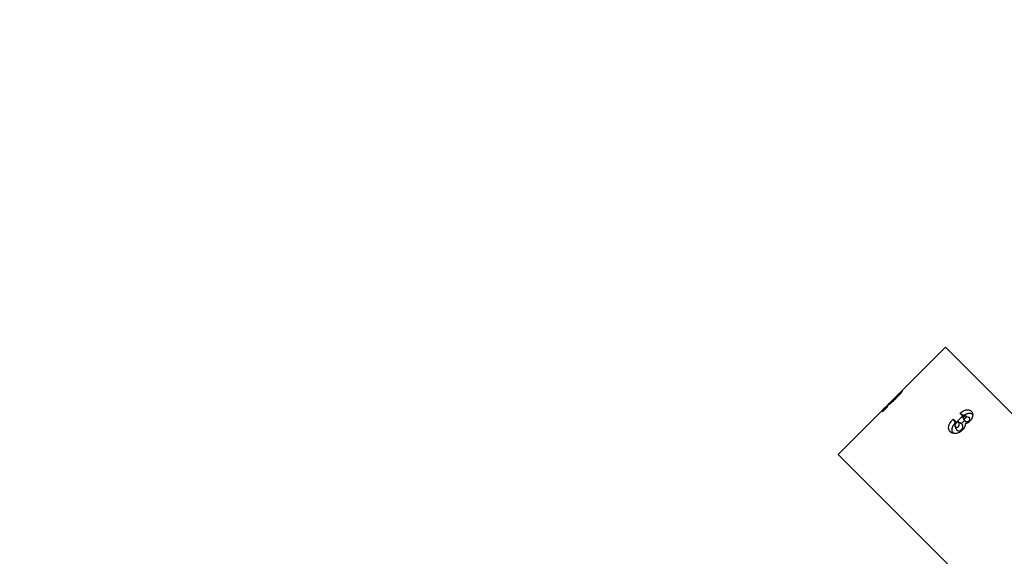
# Model space of a CAD drawing. Header units: inches. Extents: x 1 to 669, y 0 to 417.
# Tile 194 of 256: x 146.99 to 151.02, y 392.25 to 394.45. Entities that reach past the tile are written whole.
import ezdxf

# ---------------------------------------------------------------- set-up
doc = ezdxf.new("R2010")
doc.units = ezdxf.units.IN
doc.header["$LTSCALE"] = 12
doc.header["$MEASUREMENT"] = 0
doc.header["$PDMODE"] = 1
doc.layers.get('Defpoints').update_dxf_attribs({"linetype": 'CONTINUOUS'})
doc.layers.add('D', color=2, linetype='CONTINUOUS')
doc.layers.add('Q', color=4, linetype='CONTINUOUS')
doc.styles.get("Standard").update_dxf_attribs({"font": 'SIMPLEX.SHX', "width": 0.875})
doc.dimstyles.new('STANDARD$0', dxfattribs={"dimscale": 32, "dimtxt": 0.09375, "dimasz": 0.0625, "dimexe": 0.03125, "dimexo": 0.03125, "dimgap": 0.03125, "dimtad": 1, "dimtih": 1, "dimtoh": 1, "dimdec": 4, "dimzin": 12, "dimdsep": 46, "dimlunit": 5, "dimtxsty": 'Standard', "dimcen": -0.03125, "dimclrd": 256, "dimclre": 256, "dimclrt": 256, "dimadec": 0, "dimazin": 0, "dimtfac": 0.875, "dimtdec": 4, "dimtofl": 0, "dimtmove": 0, "dimatfit": 3, "dimfxl": 1, "dimtolj": 1, "dimtzin": 12, "dimlwd": 13, "dimlwe": 13, "dimarcsym": 0})

# ---------------------------------------------------------------- blocks, each defined once
blk = doc.blocks.new('*D24')
at = {"layer": 'D', "lineweight": 13, "transparency": 16777216}
for p, q in [((121.7396, 407.0897), (174.1585, 407.0897)), ((173.1585, 405.0897), (173.1585, 371.6877)), ((173.1585, 319.1694), (173.1585, 366.6877)), ((121.1511, 317.1694), (174.1585, 317.1694))]:
    blk.add_line(p, q, dxfattribs=at)
at = {"layer": 'D', "transparency": 16777216}
for points in [[(172.8252, 405.0897), (173.4918, 405.0897), (173.1585, 407.0897)], [(172.8252, 319.1694), (173.4918, 319.1694), (173.1585, 317.1694)]]:
    blk.add_solid(points, dxfattribs=at)
at = {"layer": 'Defpoints', "color": 0, "transparency": 16777216}
for p in [(120.7396, 407.0897), (120.1511, 317.1694), (173.1585, 317.1694)]:
    blk.add_point(p, dxfattribs=at)
at = {"layer": 'D', "transparency": 16777216, "insert": (173.1585, 369.1877), "char_height": 3, "attachment_point": 5}
blk.add_mtext('\\A1;90{}{\\C2;%%p1}', dxfattribs=at)

msp = doc.modelspace()

# ---------------------------------------------------------------- linework, layer by layer
at = {"layer": 'Q', "extrusion": (-2.44929e-16, -1, -2.22045e-16)}
for p, q in [((150.77918, 393.10741), (150.34078, 392.66901)), ((150.77918, 393.10741), (151.98126, 391.90533)), ((150.56792, 392.89594), (150.56887, 392.8954)), ((150.58245, 392.9082), (150.5852, 392.90662)), ((150.51879, 392.84687), (150.53078, 392.85886)), ((150.51879, 392.84687), (150.52323, 392.8443)), ((150.54147, 392.86254), (150.52297, 392.84404)), ((150.53078, 392.85886), (150.53391, 392.85498)), ((150.54001, 392.86481), (150.54137, 392.86244)), ((150.83929, 392.83697), (150.85538, 392.82816)), ((150.81109, 392.81354), (150.81961, 392.79783)), ((150.81961, 392.79783), (150.8221, 392.79534)), ((150.82837, 392.80436), (150.84779, 392.82378)), ((150.82837, 392.80436), (150.84453, 392.79557)), ((150.84453, 392.79557), (150.8568, 392.80785)), ((150.84779, 392.82378), (150.8568, 392.80785)), ((150.858, 392.82554), (150.85538, 392.82816)), ((150.86292, 392.82589), (150.87563, 392.82047)), ((150.8242, 392.77157), (150.81878, 392.78427)), ((150.34078, 392.66901), (151.54286, 391.46693))]:
    msp.add_line(p, q, dxfattribs=at)
at = {"layer": 'Q', "extrusion": (5.54668e-32, 2.22045e-16, -1)}
msp.add_ellipse((150.89757, 392.02372), major_axis=(0.19217, 1.03788), ratio=0.6945013, start_param=-0.7745689, end_param=-0.7364451, dxfattribs=at)
at = {"layer": 'Q', "extrusion": (1.2326e-32, 2.22045e-16, -1)}
msp.add_ellipse((151.27889, 392.48551), major_axis=(-0.71105, 0.41056), ratio=0.004517, start_param=-0.0538443, end_param=-0.0180817, dxfattribs=at)
at = {"layer": 'Q', "extrusion": (7.39557e-32, 2.22045e-16, -1)}
msp.add_ellipse((151.22994, 392.43631), major_axis=(-0.71121, 0.41065), ratio=0.004517, start_param=-0.111804, end_param=-0.0152171, dxfattribs=at)
at = {"layer": 'Q'}
msp.add_ellipse((151.33004, 392.46547), major_axis=(1.06861, 0.28766), ratio=0.6647666, start_param=2.2044584, end_param=2.2087561, dxfattribs=at)
at = {"layer": 'Q', "extrusion": (1.2326e-31, 2.22045e-16, -1)}
msp.add_ellipse((150.94934, 392.15532), major_axis=(-0.4108, 0.71146), ratio=0.004517, start_param=0.0769832, end_param=0.1117965, dxfattribs=at)
at = {"layer": 'Q', "extrusion": (6.16298e-32, 2.22045e-16, -1)}
msp.add_ellipse((151.39724, 392.57926), major_axis=(-0.67705, 0.46456), ratio=0.1861786, start_param=-0.775527, end_param=-0.7408789, dxfattribs=at)
at = {"layer": 'Q', "extrusion": (-7.39557e-32, 2.22045e-16, -1)}
msp.add_ellipse((151.07123, 392.25323), major_axis=(0.46457, -0.67707), ratio=0.1861786, start_param=-2.4066865, end_param=-2.3717939, dxfattribs=at)
at = {"layer": 'Q'}
for points, knots in [([(150.56792, 392.89594), (150.57372, 392.90173), (150.57583, 392.90384), (150.5833, 392.91124), (150.58621, 392.91409), (150.59181, 392.91953), (150.59447, 392.92204), (150.5991, 392.92627), (150.6004, 392.9273), (150.6026, 392.92889), (150.60283, 392.92869), (150.60294, 392.92859)], [-0.04197809, -0.04197809, -0.04197809, -0.04197809, -0.039320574, -0.039320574, -0.035023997, -0.035023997, -0.027691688, -0.027691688, -0.017619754, -0.017619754, -0.000001, -0.000001, -0.000001, -0.000001]), ([(150.60294, 392.92859), (150.60299, 392.92837), (150.60303, 392.92813), (150.60219, 392.92657), (150.60151, 392.92555), (150.59954, 392.9229), (150.59791, 392.9208), (150.59307, 392.91519), (150.59065, 392.91246), (150.5842, 392.90552), (150.5818, 392.90309), (150.57946, 392.90073)], [-0.14631125, -0.14631125, -0.14631125, -0.14631125, -0.11155502, -0.11155502, -0.07947903, -0.07947903, -0.04597233, -0.04597233, -0.02531341, -0.02531341, -0.000003, -0.000003, -0.000003, -0.000003]), ([(150.57946, 392.90073), (150.57611, 392.8974), (150.57316, 392.8945), (150.56246, 392.88453), (150.55843, 392.88096), (150.55593, 392.87874), (150.55535, 392.87823), (150.55389, 392.87694), (150.55274, 392.87593), (150.551, 392.8744), (150.55023, 392.87373), (150.54679, 392.87073), (150.54447, 392.86871), (150.54322, 392.86762)], [-0.050795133, -0.050795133, -0.050795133, -0.050795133, -0.039377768, -0.039377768, -0.029111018, -0.029111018, -0.025772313, -0.025772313, -0.020652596, -0.020652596, -0.016560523, -0.016560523, -0.000001, -0.000001, -0.000001, -0.000001]), ([(150.5558, 392.88228), (150.56174, 392.88764), (150.56605, 392.89142), (150.574, 392.89892), (150.57526, 392.90017), (150.57672, 392.90162)], [-0.0531554, -0.0531554, -0.0531554, -0.0531554, -0.015688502, -0.015688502, -0.000001, -0.000001, -0.000001, -0.000001]), ([(150.58245, 392.9082), (150.58238, 392.90821), (150.58232, 392.90819), (150.58212, 392.90807), (150.58196, 392.90796), (150.58126, 392.90739), (150.58056, 392.90678), (150.57887, 392.90523), (150.5777, 392.90411), (150.57488, 392.90138), (150.57298, 392.89949), (150.56877, 392.8953)], [-0.11298509, -0.11298509, -0.11298509, -0.11298509, -0.09959257, -0.09959257, -0.09013262, -0.09013262, -0.07391714, -0.07391714, -0.04525185, -0.04525185, -0.000001, -0.000001, -0.000001, -0.000001]), ([(150.57672, 392.90162), (150.57765, 392.90255), (150.57807, 392.90298), (150.57901, 392.90396), (150.57956, 392.90454), (150.58021, 392.90524), (150.58049, 392.90555), (150.58115, 392.9063), (150.58165, 392.90688), (150.5822, 392.90759), (150.58233, 392.90779), (150.58247, 392.90805), (150.58247, 392.90811), (150.58245, 392.9082)], [-0.12224828, -0.12224828, -0.12224828, -0.12224828, -0.08996675, -0.08996675, -0.05430283, -0.05430283, -0.03715182, -0.03715182, -0.01932396, -0.01932396, -0.0094939, -0.0094939, -0.000001, -0.000001, -0.000001, -0.000001]), ([(150.83929, 392.83697), (150.83962, 392.83724), (150.84326, 392.84025), (150.84614, 392.8426), (150.84791, 392.84395), (150.85122, 392.84614), (150.85358, 392.84761), (150.85969, 392.85033), (150.8618, 392.85082), (150.86342, 392.85119)], [-0.060300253, -0.060300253, -0.060300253, -0.060300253, -0.049995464, -0.049995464, -0.028289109, -0.028289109, -0.014422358, -0.014422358, -0.000001, -0.000001, -0.000001, -0.000001]), ([(150.85538, 392.82816), (150.85669, 392.82923), (150.85801, 392.83028), (150.86008, 392.8317), (150.86077, 392.83217), (150.86218, 392.83304), (150.86289, 392.83346), (150.86506, 392.83462), (150.86652, 392.83529), (150.86874, 392.83612), (150.86948, 392.83637), (150.87096, 392.83677), (150.87169, 392.83693), (150.87243, 392.83708)], [0, 0, 0, 0, 0.00012958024, 0.00012958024, 0.00019437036, 0.00019437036, 0.00025916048, 0.00025916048, 0.00038874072, 0.00038874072, 0.00045353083, 0.00045353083, 0.00051832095, 0.00051832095, 0.00051832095, 0.00051832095]), ([(150.86342, 392.85119), (150.86527, 392.85154), (150.86769, 392.85199), (150.87376, 392.85181), (150.87588, 392.85122), (150.88133, 392.84925), (150.8837, 392.84701), (150.88495, 392.84583)], [-0.033912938, -0.033912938, -0.033912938, -0.033912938, -0.026081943, -0.026081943, -0.018166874, -0.018166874, -0.000001, -0.000001, -0.000001, -0.000001]), ([(150.87243, 392.83708), (150.87335, 392.83724), (150.87427, 392.83739), (150.87609, 392.83758), (150.87699, 392.83761), (150.87875, 392.83759), (150.87962, 392.83754), (150.88131, 392.83732), (150.88213, 392.83715), (150.88371, 392.83672), (150.88449, 392.83646), (150.88596, 392.83584), (150.88666, 392.83548), (150.888, 392.83468), (150.88865, 392.83425), (150.88984, 392.83329), (150.89039, 392.83278), (150.89094, 392.83226)], [0, 0, 0, 0, 0.00008175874, 0.00008175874, 0.00016351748, 0.00016351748, 0.00024527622, 0.00024527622, 0.00032703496, 0.00032703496, 0.0004087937, 0.0004087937, 0.00049055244, 0.00049055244, 0.00057231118, 0.00057231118, 0.00065207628, 0.00065207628, 0.00065207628, 0.00065207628]), ([(150.88495, 392.84583), (150.88653, 392.84415), (150.88773, 392.84281), (150.89017, 392.83752), (150.89083, 392.83503), (150.89106, 392.8295), (150.89084, 392.82742), (150.89041, 392.8246), (150.89005, 392.82274), (150.88818, 392.81691), (150.88672, 392.81421), (150.88325, 392.80875), (150.88135, 392.80676), (150.87959, 392.80493)], [-0.072574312, -0.072574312, -0.072574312, -0.072574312, -0.058944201, -0.058944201, -0.046439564, -0.046439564, -0.03841776, -0.03841776, -0.030964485, -0.030964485, -0.019371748, -0.019371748, -0.000001, -0.000001, -0.000001, -0.000001]), ([(150.79907, 392.76168), (150.79774, 392.7631), (150.79551, 392.76547), (150.79231, 392.77334), (150.79224, 392.7771), (150.79251, 392.78243), (150.79311, 392.78622), (150.79601, 392.79326), (150.79803, 392.79772), (150.80392, 392.80555), (150.8054, 392.80723), (150.80759, 392.80966), (150.8108, 392.81322), (150.81109, 392.81354)], [-0.096329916, -0.096329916, -0.096329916, -0.096329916, -0.075517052, -0.075517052, -0.053152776, -0.053152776, -0.022180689, -0.022180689, -0.008693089, -0.008693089, -0.003288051, -0.003288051, -0.000000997, -0.000000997, -0.000000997, -0.000000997]), ([(150.81269, 392.75565), (150.81212, 392.75625), (150.81156, 392.75684), (150.81051, 392.75811), (150.81003, 392.75879), (150.80871, 392.76091), (150.80799, 392.76245), (150.80722, 392.76494), (150.80702, 392.7658), (150.80671, 392.76756), (150.80661, 392.76847), (150.80653, 392.77033), (150.80655, 392.77129), (150.8067, 392.77321), (150.80683, 392.77419), (150.80717, 392.77616), (150.8074, 392.77715), (150.80796, 392.77914), (150.8083, 392.78014), (150.80906, 392.78212), (150.80948, 392.78311), (150.81041, 392.78508), (150.81092, 392.78605), (150.81204, 392.78797), (150.81263, 392.78891), (150.81388, 392.79078), (150.81453, 392.7917), (150.8159, 392.79351), (150.81661, 392.7944), (150.81808, 392.79613), (150.81885, 392.79698), (150.81961, 392.79783)], [0, 0, 0, 0, 0.0000859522, 0.0000859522, 0.0001719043, 0.0001719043, 0.0003438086, 0.0003438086, 0.0004297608, 0.0004297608, 0.000515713, 0.000515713, 0.0006016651, 0.0006016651, 0.0006876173, 0.0006876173, 0.0007735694, 0.0007735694, 0.0008595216, 0.0008595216, 0.0009454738, 0.0009454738, 0.0010314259, 0.0010314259, 0.0011173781, 0.0011173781, 0.0012033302, 0.0012033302, 0.0012892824, 0.0012892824, 0.0013752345, 0.0013752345, 0.0013752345, 0.0013752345]), ([(150.82538, 392.7996), (150.82188, 392.79507), (150.82121, 392.79421), (150.82016, 392.79254), (150.8193, 392.79115), (150.81867, 392.78931), (150.81849, 392.78872), (150.81831, 392.78766), (150.81813, 392.78644), (150.81885, 392.78376), (150.81953, 392.78295), (150.82043, 392.78193)], [-0.26048541, -0.26048541, -0.26048541, -0.26048541, -0.13405504, -0.13405504, -0.05218254, -0.05218254, -0.02947968, -0.02947968, -0.01440686, -0.01440686, -0.000001, -0.000001, -0.000001, -0.000001]), ([(150.83298, 392.78323), (150.83356, 392.78384), (150.83391, 392.78422), (150.83459, 392.78522), (150.83496, 392.78579), (150.83588, 392.78794), (150.83604, 392.78952), (150.83611, 392.79069), (150.83612, 392.79098), (150.83608, 392.79171), (150.83603, 392.79259), (150.83564, 392.79415), (150.83532, 392.79519), (150.8336, 392.79878), (150.83125, 392.80126), (150.82837, 392.80436)], [-0.26123688, -0.26123688, -0.26123688, -0.26123688, -0.2124879, -0.2124879, -0.18313265, -0.18313265, -0.12090196, -0.12090196, -0.0937889, -0.0937889, -0.06349862, -0.06349862, -0.04560581, -0.04560581, -0.000001, -0.000001, -0.000001, -0.000001]), ([(150.84553, 392.77076), (150.84577, 392.77102), (150.84601, 392.77127), (150.84649, 392.77179), (150.84672, 392.77206), (150.84738, 392.77288), (150.84778, 392.77345), (150.84851, 392.77462), (150.84884, 392.77522), (150.8494, 392.77644), (150.84963, 392.77705), (150.84993, 392.77798), (150.85002, 392.77828), (150.85017, 392.7789), (150.85024, 392.7792), (150.85035, 392.77981), (150.85039, 392.78011), (150.85047, 392.78072), (150.8505, 392.78102), (150.85055, 392.78161), (150.85057, 392.78191), (150.85059, 392.7825), (150.85059, 392.78279), (150.85056, 392.78365), (150.8505, 392.78422), (150.85035, 392.78533), (150.85024, 392.78587), (150.84996, 392.78691), (150.84979, 392.78742), (150.84943, 392.78842), (150.84923, 392.78891), (150.84878, 392.78985), (150.84853, 392.7903), (150.84774, 392.79163), (150.84716, 392.79247), (150.84591, 392.79409), (150.84522, 392.79484), (150.84453, 392.79557)], [0, 0, 0, 0, 0.00002723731, 0.00002723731, 0.00005447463, 0.00005447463, 0.00010894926, 0.00010894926, 0.00016342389, 0.00016342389, 0.00021789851, 0.00021789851, 0.00024513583, 0.00024513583, 0.00027237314, 0.00027237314, 0.00029961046, 0.00029961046, 0.00032684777, 0.00032684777, 0.00035408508, 0.00035408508, 0.0003813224, 0.0003813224, 0.00043579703, 0.00043579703, 0.00049027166, 0.00049027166, 0.00054474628, 0.00054474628, 0.00059922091, 0.00059922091, 0.00065369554, 0.00065369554, 0.0007626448, 0.0007626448, 0.00087159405, 0.00087159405, 0.00087159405, 0.00087159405]), ([(150.84779, 392.82378), (150.85119, 392.82115), (150.85289, 392.81971), (150.85651, 392.81779), (150.85757, 392.81761), (150.85902, 392.81751), (150.85984, 392.81752), (150.86153, 392.81795), (150.86217, 392.81829), (150.86291, 392.81873), (150.86311, 392.81889), (150.86354, 392.8193)], [-0.02577679, -0.02577679, -0.02577679, -0.02577679, -0.019124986, -0.019124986, -0.013499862, -0.013499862, -0.008911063, -0.008911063, -0.004522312, -0.004522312, -0.000001, -0.000001, -0.000001, -0.000001]), ([(150.8602, 392.7948), (150.86027, 392.7932), (150.86025, 392.79068), (150.85885, 392.78433), (150.85775, 392.78172), (150.85619, 392.77846), (150.85499, 392.77619), (150.85119, 392.77105), (150.84952, 392.76932), (150.84813, 392.76787)], [-0.066865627, -0.066865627, -0.066865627, -0.066865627, -0.049387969, -0.049387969, -0.032025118, -0.032025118, -0.015331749, -0.015331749, -0.000001, -0.000001, -0.000001, -0.000001]), ([(150.8641, 392.82508), (150.86357, 392.82553), (150.86309, 392.82592), (150.86148, 392.82628), (150.86063, 392.82622), (150.8591, 392.826), (150.85824, 392.82568), (150.85722, 392.82515), (150.85655, 392.82474), (150.85324, 392.82273)], [-0.12711589, -0.12711589, -0.12711589, -0.12711589, -0.09963974, -0.09963974, -0.07342623, -0.07342623, -0.03026629, -0.03026629, -0.000001, -0.000001, -0.000001, -0.000001]), ([(150.8568, 392.80785), (150.85805, 392.80687), (150.8593, 392.80589), (150.86135, 392.80465), (150.86207, 392.80428), (150.86319, 392.80379), (150.86358, 392.80364), (150.86437, 392.80339), (150.86479, 392.80329), (150.86606, 392.80307), (150.86695, 392.80302), (150.86879, 392.8031), (150.86974, 392.80325), (150.87166, 392.80383), (150.87261, 392.80425), (150.874, 392.80506), (150.87445, 392.80535), (150.87531, 392.80602), (150.87571, 392.8064), (150.87611, 392.80678)], [0, 0, 0, 0, 0.00016712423, 0.00016712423, 0.00025068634, 0.00025068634, 0.0002924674, 0.0002924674, 0.00033424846, 0.00033424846, 0.00041781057, 0.00041781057, 0.00050137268, 0.00050137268, 0.0005849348, 0.0005849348, 0.00062671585, 0.00062671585, 0.00066849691, 0.00066849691, 0.00066849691, 0.00066849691]), ([(150.87959, 392.80493), (150.87734, 392.80281), (150.8748, 392.80045), (150.86867, 392.79719), (150.86691, 392.79649), (150.86364, 392.79542), (150.86194, 392.79503), (150.8602, 392.7948)], [-0.058342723, -0.058342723, -0.058342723, -0.058342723, -0.028584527, -0.028584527, -0.015333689, -0.015333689, -0.000001, -0.000001, -0.000001, -0.000001]), ([(150.86354, 392.8193), (150.86368, 392.81945), (150.86382, 392.8196), (150.86395, 392.81975), (150.86407, 392.81988), (150.8642, 392.82003), (150.86429, 392.82015), (150.86444, 392.82033), (150.86459, 392.82057), (150.86471, 392.8208), (150.8648, 392.82097), (150.86488, 392.82115), (150.86495, 392.82133), (150.86501, 392.82149), (150.86506, 392.82166), (150.86509, 392.82183), (150.86513, 392.82199), (150.86515, 392.82214), (150.86517, 392.8223), (150.86519, 392.82248), (150.8652, 392.82265), (150.8652, 392.82282), (150.86519, 392.82298), (150.86517, 392.82313), (150.86514, 392.82328), (150.86511, 392.82343), (150.86507, 392.82357), (150.86502, 392.82371), (150.86498, 392.82383), (150.86493, 392.82395), (150.86487, 392.82406), (150.86482, 392.82417), (150.86476, 392.82426), (150.86469, 392.82436), (150.86461, 392.82448), (150.86451, 392.8246), (150.86441, 392.82472), (150.8643, 392.82484), (150.8642, 392.82496), (150.8641, 392.82508)], [0.00000633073, 0.00000633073, 0.00000633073, 0.00000633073, 0.00002173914, 0.00002173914, 0.00002173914, 0.00003478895, 0.00003478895, 0.00003478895, 0.00005519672, 0.00005519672, 0.00005519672, 0.00007070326, 0.00007070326, 0.00007070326, 0.00008546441, 0.00008546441, 0.00008546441, 0.00009910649, 0.00009910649, 0.00009910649, 0.00011491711, 0.00011491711, 0.00011491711, 0.00012967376, 0.00012967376, 0.00012967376, 0.0001444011, 0.0001444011, 0.0001444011, 0.00015724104, 0.00015724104, 0.00015724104, 0.00016945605, 0.00016945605, 0.00016945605, 0.00018538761, 0.00018538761, 0.00018538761, 0.00020238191, 0.00020238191, 0.00020238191, 0.00020238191]), ([(150.8777, 392.81906), (150.87732, 392.81939), (150.87695, 392.81971), (150.87625, 392.82017), (150.87595, 392.82033), (150.87563, 392.82047)], [0, 0, 0, 0, 0.000051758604, 0.000051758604, 0.000086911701, 0.000086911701, 0.000086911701, 0.000086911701]), ([(150.87611, 392.80678), (150.87657, 392.80727), (150.87703, 392.80777), (150.87784, 392.80882), (150.87821, 392.80938), (150.87882, 392.81052), (150.87907, 392.81111), (150.87943, 392.81228), (150.87955, 392.81286), (150.87969, 392.81401), (150.8797, 392.81457), (150.87959, 392.81564), (150.87947, 392.81615), (150.87921, 392.81687), (150.87911, 392.8171), (150.87889, 392.81754), (150.87876, 392.81775), (150.87834, 392.81834), (150.87802, 392.8187), (150.8777, 392.81906)], [0, 0, 0, 0, 0.00005072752, 0.00005072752, 0.00010145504, 0.00010145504, 0.00015218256, 0.00015218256, 0.00020291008, 0.00020291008, 0.0002536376, 0.0002536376, 0.00030436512, 0.00030436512, 0.00032972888, 0.00032972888, 0.00035509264, 0.00035509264, 0.00040582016, 0.00040582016, 0.00040582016, 0.00040582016]), ([(150.84813, 392.76787), (150.84613, 392.76596), (150.84384, 392.76378), (150.83827, 392.76003), (150.83522, 392.75819), (150.82709, 392.75514), (150.82257, 392.75418), (150.81537, 392.75411), (150.81148, 392.75436), (150.80307, 392.75789), (150.80058, 392.76025), (150.79907, 392.76168)], [-0.1803721, -0.1803721, -0.1803721, -0.1803721, -0.11670511, -0.11670511, -0.08114785, -0.08114785, -0.04467901, -0.04467901, -0.02207232, -0.02207232, -0.000001, -0.000001, -0.000001, -0.000001]), ([(150.82043, 392.78193), (150.82098, 392.7814), (150.82158, 392.78086), (150.82377, 392.77991), (150.82471, 392.77986), (150.82667, 392.77981), (150.82785, 392.78012), (150.82971, 392.78076), (150.83052, 392.78127), (150.8316, 392.78197), (150.83232, 392.78258), (150.83298, 392.78323)], [-0.013058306, -0.013058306, -0.013058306, -0.013058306, -0.012562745, -0.012562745, -0.012003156, -0.012003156, -0.009966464, -0.009966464, -0.007079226, -0.007079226, -0.000001, -0.000001, -0.000001, -0.000001]), ([(150.8242, 392.77157), (150.82441, 392.77107), (150.82467, 392.7706), (150.8254, 392.76951), (150.82591, 392.76893), (150.82643, 392.76835)], [0.00051975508, 0.00051975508, 0.00051975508, 0.00051975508, 0.00057546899, 0.00057546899, 0.00065767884, 0.00065767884, 0.00065767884, 0.00065767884]), ([(150.82643, 392.76835), (150.82697, 392.76783), (150.82753, 392.76733), (150.82881, 392.76652), (150.82951, 392.76618), (150.83062, 392.76579), (150.831, 392.76568), (150.83178, 392.7655), (150.83219, 392.76544), (150.83345, 392.76534), (150.83431, 392.76535), (150.83564, 392.76549), (150.83609, 392.76557), (150.83699, 392.76575), (150.83744, 392.76586), (150.83835, 392.76614), (150.8388, 392.76629), (150.83971, 392.76666), (150.84015, 392.76687), (150.84082, 392.76722), (150.84104, 392.76734), (150.84148, 392.76758), (150.8417, 392.76771), (150.84235, 392.76811), (150.84277, 392.76841), (150.84359, 392.76903), (150.844, 392.76935), (150.84478, 392.77003), (150.84515, 392.7704), (150.84553, 392.77076)], [0, 0, 0, 0, 0.00007965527, 0.00007965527, 0.00015931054, 0.00015931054, 0.00019913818, 0.00019913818, 0.00023896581, 0.00023896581, 0.00031862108, 0.00031862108, 0.00035844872, 0.00035844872, 0.00039827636, 0.00039827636, 0.00043810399, 0.00043810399, 0.00047793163, 0.00047793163, 0.00049784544, 0.00049784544, 0.00051775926, 0.00051775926, 0.0005575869, 0.0005575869, 0.00059741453, 0.00059741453, 0.00063724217, 0.00063724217, 0.00063724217, 0.00063724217])]:
    msp.add_open_spline(points, degree=3, knots=knots, dxfattribs=at)
msp.add_open_spline([(150.81408, 392.75435), (150.81361, 392.75477), (150.81315, 392.75521), (150.81269, 392.75565)], degree=3, dxfattribs=at)

# ---------------------------------------------------------------- dimensions: what is measured, and where the dimension line sits
at = {"layer": 'D'}
dim = msp.add_linear_dim(base=(173.15851, 317.16945), p1=(120.7396, 407.08975), p2=(120.1511, 317.16945), angle=90, text='<>{}{\\C2;%%p1}', dimstyle='STANDARD$0', override={"dimdec": 1, "dimtp": 1, "dimtm": 1, "dimarcsym": 1}, dxfattribs=at)
dim.commit()
dim.dimension.update_dxf_attribs({"geometry": '*D24', "text_midpoint": (173.15851, 369.18774), "dimtype": 160})

doc.saveas('drawing.dxf')
